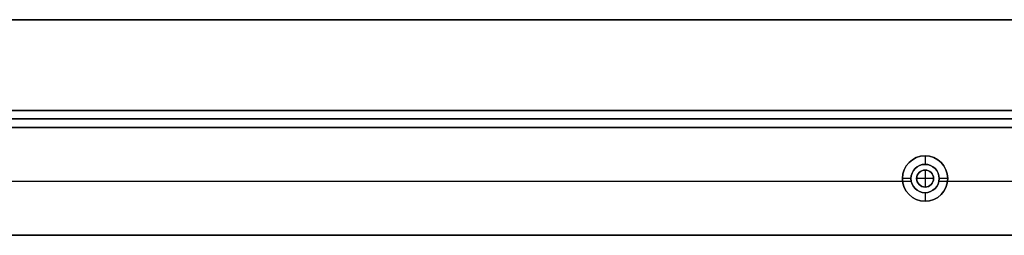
# Model space of a CAD drawing. Header units: millimetres. Extents: x -9 to 1391, y -464 to 386.
# Tile 21 of 24: x 1043 to 1217, y 348 to 386. Entities that reach past the tile are written whole.
import ezdxf

# ---------------------------------------------------------------- set-up
doc = ezdxf.new("R2010")
doc.units = ezdxf.units.MM
doc.header["$MEASUREMENT"] = 0

msp = doc.modelspace()

# ---------------------------------------------------------------- linework, layer by layer
for p, q in [((1373.01, 385.55, 9), (8.81, 385.55, 9)), ((111.06, 369.55, -20.5), (1271.06, 369.55, -20.5)), ((1271.06, 368.05, -40.5), (111.06, 368.05, -40.5)), ((111.06, 368.05, -0.5), (1271.06, 368.05, -0.5)), ((1331.6, 366.55, -36.5), (50.21, 366.55, -36.5)), ((111.06, 366.55, -20.5), (1271.06, 366.55, -20.5)), ((1202.91, 361.55, -35.5), (1202.91, 360.05, -35.5)), ((1202.91, 361.55, -35.5), (1202.91, 361.55, -72.5)), ((1202.91, 360.05, -0.5), (1202.91, 360.05, -35.5)), ((1202.91, 359.05, 2.5), (1202.91, 359.05, -0.5)), ((1202.91, 359.05, 2.5), (1202.91, 356.05, 2.5)), ((1198.94, 357.05, -72.5), (950.88, 357.05, -72.5)), ((1200.46, 357.05, -0.5), (982.88, 357.05, -0.5)), ((1198.91, 357.55, -35.5), (1198.91, 357.55, -72.5)), ((1200.41, 357.55, -35.5), (1198.91, 357.55, -35.5)), ((1200.41, 357.55, -0.5), (1200.41, 357.55, -35.5)), ((1201.41, 357.55, 2.5), (1201.41, 357.55, -0.5)), ((1204.41, 357.55, 2.5), (1201.41, 357.55, 2.5)), ((1204.41, 357.55, 2.5), (1204.41, 357.55, -0.5)), ((1230.94, 357.05, -0.5), (1205.36, 357.05, -0.5)), ((1206.91, 357.55, -35.5), (1205.41, 357.55, -35.5)), ((1205.41, 357.55, -0.5), (1205.41, 357.55, -35.5)), ((1327.67, 357.05, -72.5), (1206.88, 357.05, -72.5)), ((1206.91, 357.55, -35.5), (1206.91, 357.55, -72.5)), ((1202.91, 356.05, 2.5), (1202.91, 356.05, -0.5)), ((1202.91, 355.05, -35.5), (1202.91, 353.55, -35.5)), ((1202.91, 355.05, -0.5), (1202.91, 355.05, -35.5)), ((1202.91, 353.55, -35.5), (1202.91, 353.55, -72.5)), ((1323.73, 347.55, -36.5), (58.08, 347.55, -36.5))]:
    msp.add_line(p, q)
for centre, radius in [((1202.91, 357.55, -54), 4), ((1202.91, 357.55, -18), 2.5), ((1202.91, 357.55, 1), 1.5)]:
    msp.add_circle(centre, radius)
for centre, radius, start, end in [((1202.91, 357.55, -72.5), 4, 0, 180), ((1202.91, 357.55, -35.5), 4, 0, 180), ((1202.91, 357.55, -0.5), 2.5, 0, 180), ((1202.91, 357.55, -35.5), 2.5, 0, 180), ((1202.91, 357.55, -0.5), 1.5, 0, 180), ((1202.91, 357.55, 2.5), 1.5, 0, 180), ((1202.91, 357.55, -72.5), 4, 180, 360), ((1202.91, 357.55, -35.5), 4, 180, 360), ((1202.91, 357.55, -0.5), 2.5, 180, 0), ((1202.91, 357.55, -35.5), 2.5, 180, 0), ((1202.91, 357.55, -0.5), 1.5, 180, 0), ((1202.91, 357.55, 2.5), 1.5, 180, 0)]:
    msp.add_arc(centre, radius, start, end)
for points in [[(8.81, 385.55, -0.5), (690.91, 385.55, -0.5), (1373.01, 385.55, -0.5)], [(1373.01, 385.55, 18.5), (690.91, 385.55, 18.5), (8.81, 385.55, 18.5)], [(111.06, 369.55, -40.5), (691.06, 369.55, -40.5), (1271.06, 369.55, -40.5)], [(1271.06, 369.55, -0.5), (691.06, 369.55, -0.5), (111.06, 369.55, -0.5)], [(50.21, 366.55, -72.5), (690.91, 366.55, -72.5), (1331.6, 366.55, -72.5)], [(1271.06, 366.55, -40.5), (691.06, 366.55, -40.5), (111.06, 366.55, -40.5)], [(111.06, 366.55, -0.5), (691.06, 366.55, -0.5), (1271.06, 366.55, -0.5)], [(1256.6, 366.55, -0.5), (690.91, 366.55, -0.5), (125.21, 366.55, -0.5)], [(1323.73, 347.55, -72.5), (690.91, 347.55, -72.5), (58.08, 347.55, -72.5)], [(125.21, 347.55, -0.5), (690.91, 347.55, -0.5), (1256.6, 347.55, -0.5)]]:
    msp.add_open_spline(points, degree=2)

doc.saveas('drawing.dxf')
